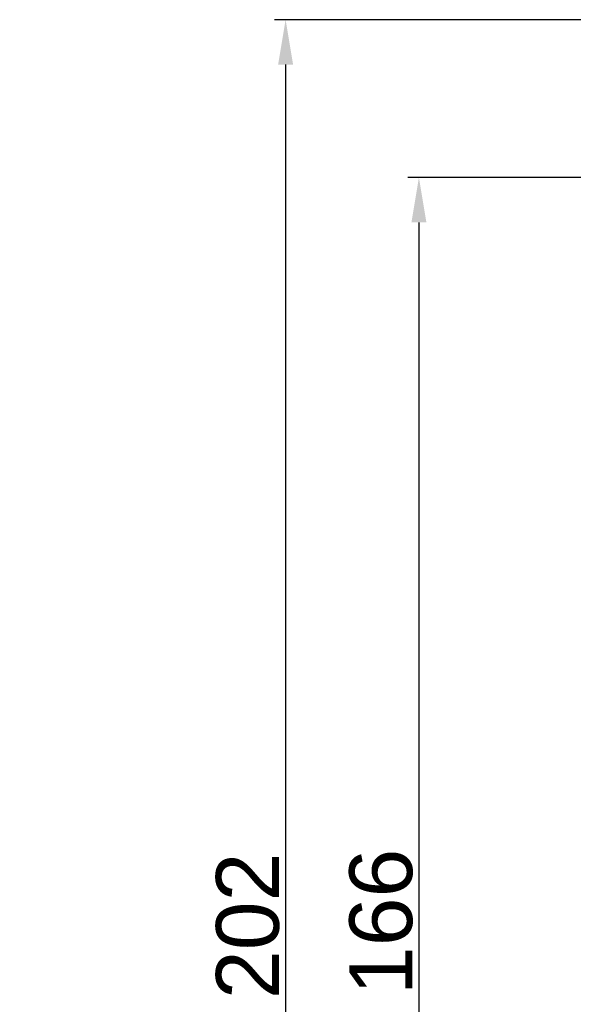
# Model space of a CAD drawing. Header units: millimetres. Extents: x 1690 to 10670, y 1931 to 4673.
# Tile 40 of 48: x 6841 to 6903, y 3455 to 3564. Entities that reach past the tile are written whole.
import ezdxf

# ---------------------------------------------------------------- set-up
doc = ezdxf.new("R2010")
doc.units = ezdxf.units.MM
doc.styles.get("Standard").update_dxf_attribs({"font": 'arial.ttf'})
doc.dimstyles.new('ISO-25', dxfattribs={"dimtxt": 2.5, "dimasz": 2.5, "dimexe": 1.25, "dimexo": 0.625, "dimtad": 1, "dimdec": 0, "dimtxsty": 'Standard', "dimcen": 2.5, "dimadec": 0, "dimazin": 0, "dimtfac": 1, "dimtdec": 0, "dimtmove": 0, "dimatfit": 3, "dimfxl": 0, "dimarcsym": 0})

# ---------------------------------------------------------------- blocks, each defined once
blk = doc.blocks.new('*D202')
at = {"color": 0, "lineweight": -2, "transparency": 16777216}
for p, q in [((6922.913308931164, 3546.634945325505), (6884.225311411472, 3546.634945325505)), ((6885.475311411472, 3541.634945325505), (6885.475311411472, 3385.812737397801)), ((6950.189254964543, 3380.812737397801), (6884.225311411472, 3380.812737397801))]:
    blk.add_line(p, q, dxfattribs=at)
at = {"color": 0, "transparency": 16777216}
for points in [[(6884.641978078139, 3541.634945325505), (6886.308644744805, 3541.634945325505), (6885.475311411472, 3546.634945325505)], [(6884.641978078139, 3385.812737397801), (6886.308644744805, 3385.812737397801), (6885.475311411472, 3380.812737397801)]]:
    blk.add_solid(points, dxfattribs=at)
at = {"layer": 'Defpoints', "color": 0, "transparency": 16777216}
for p in [(6923.538308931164, 3546.634945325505), (6885.475311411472, 3380.812737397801), (6950.814254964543, 3380.812737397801)]:
    blk.add_point(p, dxfattribs=at)
at = {"color": 0, "transparency": 16777216, "insert": (6881.276300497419, 3463.723841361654), "char_height": 7, "attachment_point": 5, "rotation": 90}
blk.add_mtext('166', dxfattribs=at)
blk = doc.blocks.new('*D203')
at = {"color": 0, "lineweight": -2, "transparency": 16777216}
for p, q in [((6912.507805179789, 3564.210915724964), (6869.383574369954, 3564.210915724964)), ((6870.633574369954, 3559.210915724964), (6870.633574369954, 3367.352493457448)), ((6898.719115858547, 3362.352493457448), (6869.383574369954, 3362.352493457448))]:
    blk.add_line(p, q, dxfattribs=at)
at = {"color": 0, "transparency": 16777216}
for points in [[(6869.800241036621, 3559.210915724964), (6871.466907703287, 3559.210915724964), (6870.633574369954, 3564.210915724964)], [(6869.800241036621, 3367.352493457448), (6871.466907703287, 3367.352493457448), (6870.633574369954, 3362.352493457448)]]:
    blk.add_solid(points, dxfattribs=at)
at = {"layer": 'Defpoints', "color": 0, "transparency": 16777216}
for p in [(6913.132805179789, 3564.210915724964), (6870.633574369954, 3362.352493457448), (6899.344115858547, 3362.352493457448)]:
    blk.add_point(p, dxfattribs=at)
at = {"color": 0, "transparency": 16777216, "insert": (6866.434563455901, 3463.281704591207), "char_height": 7, "attachment_point": 5, "rotation": 90}
blk.add_mtext('202', dxfattribs=at)

msp = doc.modelspace()

# ---------------------------------------------------------------- hatches: boundary and pattern name
at = {"true_color": 0xf0f0f0}
h = msp.add_hatch(color=7, dxfattribs=at)
h.dxf.hatch_style = 1
h.paths.add_polyline_path([(6712.700852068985, 3537.006202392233), (6712.700852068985, 3411.185208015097), (6712.700852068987, 3132.006216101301), (6712.700852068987, 3057.006213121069), (6715.700852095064, 3057.006213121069), (6715.700852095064, 3537.006202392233)])
h.paths.add_polyline_path([(6715.700852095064, 3537.006202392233), (6715.700852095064, 3057.006213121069), (6726.792439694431, 3057.006213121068), (6726.792439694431, 3537.006202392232)])
h.paths.add_polyline_path([(6727.592439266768, 3537.006202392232), (6726.792439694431, 3537.006202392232), (6726.792439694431, 3057.006213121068), (6727.592439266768, 3057.006213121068), (6737.59243904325, 3057.006213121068), (6738.392439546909, 3057.006213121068), (6738.392439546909, 3537.006202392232), (6737.59243904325, 3537.006202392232)])
h.paths.add_polyline_path([(6738.392439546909, 3537.006202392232), (6738.392439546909, 3057.006213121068), (6746.592440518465, 3057.006213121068), (6746.592440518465, 3537.006202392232)])
h.paths.add_polyline_path([(6746.592440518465, 3537.006202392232), (6746.592440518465, 3057.006213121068), (6758.80926555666, 3057.006213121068), (6758.80926555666, 3537.006202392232)])
h.paths.add_polyline_path([(6758.80926555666, 3537.006202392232), (6758.80926555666, 3057.006213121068), (6767.009266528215, 3057.006213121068), (6767.009266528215, 3537.006202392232)])
h.paths.add_polyline_path([(6767.80926516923, 3537.006202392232), (6767.009266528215, 3537.006202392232), (6767.009266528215, 3057.006213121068), (6767.80926516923, 3057.006213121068), (6777.809263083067, 3057.006213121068), (6778.609261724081, 3057.006213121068), (6778.609261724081, 3537.006202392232), (6777.809263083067, 3537.006202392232)])
h.paths.add_polyline_path([(6778.609261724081, 3537.006202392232), (6778.609261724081, 3057.006213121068), (6789.700851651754, 3057.006213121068), (6789.700851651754, 3537.006202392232)])
h.paths.add_polyline_path([(6789.700851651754, 3537.006202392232), (6789.700851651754, 3057.006213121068), (6792.700850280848, 3057.006213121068), (6792.700850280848, 3537.006202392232)])
h.paths.add_polyline_path([(6907.538309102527, 3363.323737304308), (6907.538309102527, 3132.0062161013), (6910.53830773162, 3132.0062161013), (6910.53830773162, 3366.728031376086)])
edge = h.paths.add_edge_path()
edge.add_spline(control_points=[(6913.997746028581, 3373.073691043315), (6914.073123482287, 3372.868831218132), (6914.22066039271, 3372.467855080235), (6914.274570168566, 3371.90627500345), (6914.224378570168, 3371.306694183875), (6914.063324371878, 3370.750331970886), (6913.780162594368, 3370.451928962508), (6913.678015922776, 3370.344284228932)], knot_values=[0, 0, 0, 0, 0.2265590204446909, 0.4434482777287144, 0.5997465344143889, 0.8556119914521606, 0.9999966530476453, 0.9999966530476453, 0.9999966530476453, 0.9999966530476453], degree=3, periodic=0)
edge.add_line((6913.884830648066, 3370.446845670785), (6913.709645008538, 3370.326754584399))
edge.add_line((6913.709645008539, 3370.326754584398), (6910.53830773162, 3366.728031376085))
edge.add_line((6910.53830773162, 3366.728031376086), (6910.53830773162, 3132.006216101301))
edge.add_line((6910.53830773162, 3132.0062161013), (6919.620742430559, 3132.0062161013))
edge.add_line((6919.620742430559, 3132.0062161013), (6919.620742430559, 3137.006211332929))
edge.add_line((6919.620742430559, 3137.006211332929), (6921.538307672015, 3137.006211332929))
edge.add_line((6921.538307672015, 3137.006211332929), (6921.538307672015, 3141.00621198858))
edge.add_line((6921.538307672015, 3141.00621198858), (6920.872879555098, 3141.00621198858))
edge.add_line((6920.872879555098, 3141.00621198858), (6919.417166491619, 3141.00621198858))
edge.add_line((6919.417166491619, 3141.00621198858), (6919.417166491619, 3150.00621532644))
edge.add_line((6919.417166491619, 3150.00621532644), (6920.538308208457, 3150.00621532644))
edge.add_arc((6924.538308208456, 3150.006213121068), 3.999999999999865, 134.4270215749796, 179.9999684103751, ccw=False)
edge.add_line((6921.738307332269, 3152.862783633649), (6921.738307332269, 3380.812737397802))
edge.add_line((6921.738307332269, 3380.812737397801), (6919.740995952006, 3380.812737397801))
edge.add_line((6919.740995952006, 3380.812737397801), (6919.038308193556, 3380.015346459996))
edge.add_line((6919.038308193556, 3380.015346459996), (6919.038308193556, 3379.314905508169))
edge.add_spline(control_points=[(6919.038308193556, 3379.69304447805), (6919.049814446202, 3379.471064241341), (6918.9852180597, 3378.989532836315), (6918.789073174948, 3378.511187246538), (6918.602254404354, 3378.314334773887), (6918.584305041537, 3378.296362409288)], knot_values=[0.07357497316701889, 0.07357497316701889, 0.07357497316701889, 0.07357497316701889, 0.3342861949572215, 0.6438122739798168, 0.6757784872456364, 0.6757784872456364, 0.6757784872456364, 0.6757784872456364], degree=3, periodic=0)
edge.add_line((6918.536050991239, 3378.223591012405), (6913.997746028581, 3373.073691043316))
h.paths.add_polyline_path([(6925.142788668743, 3380.812737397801), (6921.738307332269, 3380.812737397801), (6921.738307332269, 3152.862783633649, -0.1639643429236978), (6924.038320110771, 3153.974841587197), (6931.038296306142, 3153.974841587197, -0.3779651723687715), (6934.538308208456, 3150.00621532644), (6935.659450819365, 3150.00621532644), (6935.659450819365, 3141.00621198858), (6933.538307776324, 3141.00621198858), (6933.538307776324, 3137.006211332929), (6934.535858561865, 3137.006211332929), (6935.455874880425, 3137.006211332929), (6935.455874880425, 3132.0062161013), (6944.53830818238, 3132.0062161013), (6944.53830818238, 3380.812737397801), (6943.038308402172, 3380.812737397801), (6938.328981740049, 3380.812737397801), (6938.077185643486, 3380.243334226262), (6929.89019617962, 3379.005494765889)])
edge = h.paths.add_edge_path()
edge.add_spline(control_points=[(6933.338308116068, 3377.570831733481), (6933.099826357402, 3377.529094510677), (6932.385614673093, 3377.431081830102), (6931.162407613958, 3377.391341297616), (6929.730259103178, 3377.537717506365), (6928.433811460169, 3377.862897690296), (6927.327012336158, 3378.337940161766), (6926.399120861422, 3378.937654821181), (6925.648335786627, 3379.682135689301), (6925.161529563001, 3380.319142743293), (6925.012350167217, 3380.733197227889), (6924.983692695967, 3380.812737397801)], knot_values=[0, 0, 0, 0, 0.04774050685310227, 0.1410495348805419, 0.2349261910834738, 0.3264197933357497, 0.408120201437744, 0.4823515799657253, 0.553346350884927, 0.6245724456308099, 0.6415084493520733, 0.6415084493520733, 0.6415084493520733, 0.6415084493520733], degree=3, periodic=0)
edge.add_line((6924.983692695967, 3380.812737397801), (6921.738307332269, 3380.812737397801))
edge.add_line((6921.738307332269, 3380.812737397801), (6921.738307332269, 3152.862783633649))
edge.add_arc((6924.538308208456, 3150.006213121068), 3.999999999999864, 97.18058394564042, 134.4270215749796, ccw=False)
edge.add_line((6924.038320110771, 3153.974841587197), (6931.038296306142, 3153.974841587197))
edge.add_arc((6930.538308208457, 3150.006213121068), 3.999999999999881, 405.5729978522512, 442.8194160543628, ccw=False)
edge.add_line((6933.33830811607, 3152.862784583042), (6933.33830811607, 3377.570831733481))
h.paths.add_polyline_path([(6944.53830818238, 3380.812737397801), (6944.53830818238, 3132.0062161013), (6947.538308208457, 3132.0062161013), (6947.538308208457, 3380.812737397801)])

# ---------------------------------------------------------------- dimensions: what is measured, and where the dimension line sits
dim = msp.add_linear_dim(base=(6870.633574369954, 3362.352493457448), p1=(6913.132805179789, 3564.210915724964), p2=(6899.344115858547, 3362.352493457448), angle=90, dimstyle='ISO-25', override={"dimtxt": 7, "dimasz": 5})
dim.commit()
dim.dimension.update_dxf_attribs({"geometry": '*D203', "text_midpoint": (6870.633574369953, 3463.281704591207), "dimtype": 160})
dim = msp.add_linear_dim(base=(6885.475311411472, 3380.812737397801), p1=(6923.538308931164, 3546.634945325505), p2=(6950.814254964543, 3380.812737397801), angle=90, dimstyle='ISO-25', override={"dimtxt": 7, "dimasz": 5})
dim.commit()
dim.dimension.update_dxf_attribs({"geometry": '*D202', "text_midpoint": (6881.276300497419, 3463.723841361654)})

doc.saveas('drawing.dxf')
